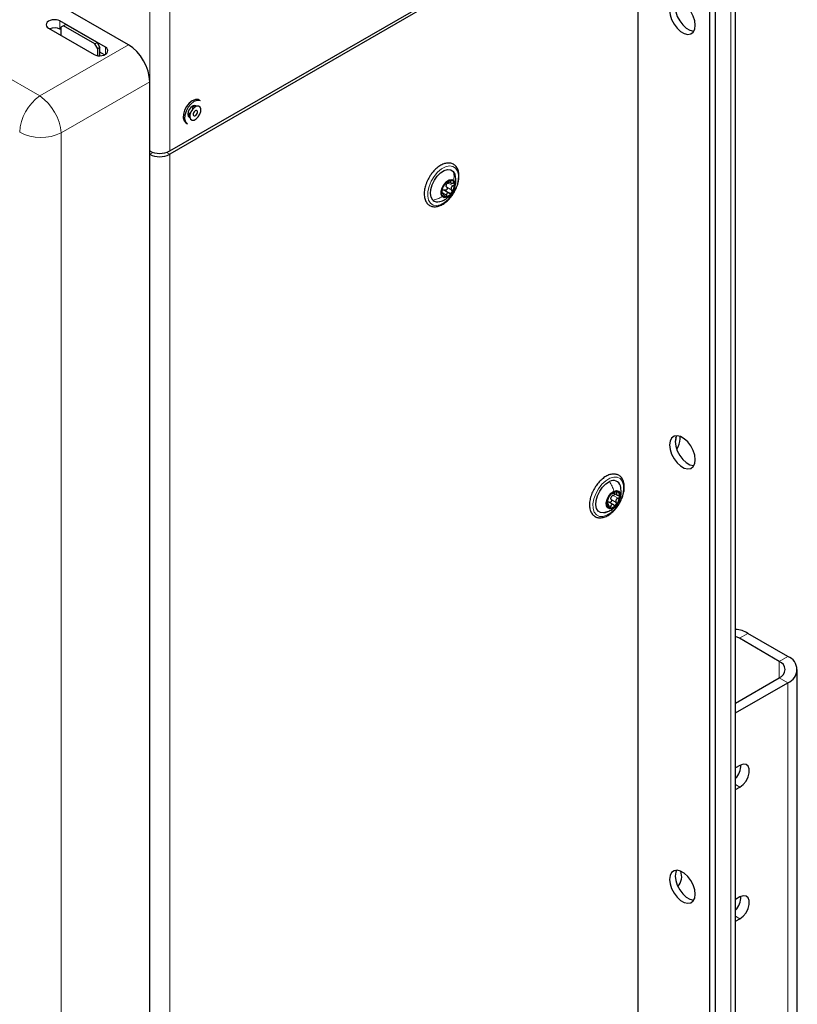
# Paper-space layout 'Blatt2' of a CAD drawing. Header units: millimetres. Extents: x 5 to 418, y 2 to 292.
# Tile 51 of 104: x 147 to 179, y 151 to 191. Entities that reach past the tile are written whole.
import ezdxf

# ---------------------------------------------------------------- set-up
doc = ezdxf.new("R2010")
doc.units = ezdxf.units.MM

psp = doc.layouts.new('Blatt2')

# ---------------------------------------------------------------- linework, layer by layer
at = {"color": 7, "linetype": 'Continuous', "lineweight": 25}
for p, q in [((176.219, 98.48), (176.219, 228.446)), ((175.14, 200.442), (175.14, 143.155)), ((175.376, 200.306), (175.376, 143.019)), ((152.819, 185.79), (171.958, 196.839)), ((171.958, 196.703), (152.819, 185.654)), ((172.194, 148.118), (172.194, 196.567)), ((151.112, 190.178), (145.609, 193.354)), ((150.168, 190.079), (148.282, 191.167)), ((148.429, 190.971), (148.311, 190.903)), ((148.518, 191.022), (148.429, 190.971)), ((149.726, 190.223), (148.429, 190.971)), ((149.814, 190.274), (148.518, 191.022)), ((147.811, 190.867), (149.696, 189.778)), ((148.311, 190.81), (148.282, 190.827)), ((148.311, 190.903), (148.311, 190.577)), ((149.726, 190.223), (149.814, 190.274)), ((149.844, 190.019), (149.726, 190.223)), ((149.814, 190.274), (149.932, 190.07)), ((149.932, 190.07), (149.844, 190.019)), ((149.844, 189.73), (149.844, 190.019)), ((149.932, 189.726), (149.932, 190.07)), ((150.119, 189.766), (149.932, 189.875)), ((151.994, 144.078), (151.994, 188.649)), ((154.093, 187.86), (154.034, 187.894)), ((153.568, 187.294), (153.652, 187.246)), ((153.86, 187.607), (153.776, 187.655)), ((153.49, 186.952), (153.549, 186.918)), ((164.352, 184.526), (164.451, 184.468)), ((164.121, 184.048), (164.068, 184.078)), ((164.189, 184.17), (164.396, 184.051)), ((173.756, 173.89), (173.751, 173.944)), ((173.932, 173.89), (173.922, 173.988)), ((171.177, 171.648), (171.336, 171.556)), ((170.951, 171.213), (170.899, 171.243)), ((171.182, 171.156), (170.954, 171.288)), ((170.797, 170.83), (170.978, 170.892)), ((176.378, 165.639), (176.219, 165.718)), ((178.381, 164.891), (176.731, 165.843)), ((178.028, 164.687), (176.378, 165.639)), ((178.772, 148.016), (178.772, 164.346)), ((176.219, 162.962), (178.028, 164.006)), ((176.219, 162.554), (178.381, 163.802)), ((176.401, 160.386), (176.219, 160.281)), ((176.219, 159.383), (176.401, 159.488)), ((176.401, 154.943), (176.219, 154.838)), ((176.219, 153.94), (176.401, 154.045))]:
    psp.add_line(p, q, dxfattribs=at)
at = {"color": 7, "linetype": 'Continuous', "lineweight": 18}
for p, q in [((176.024, 228.174), (176.024, 98.208)), ((151.994, 185.79), (151.994, 211.307)), ((152.819, 185.79), (152.819, 211.307)), ((131.851, 197.074), (147.454, 188.066)), ((148.282, 190.827), (148.282, 191.167)), ((147.454, 188.066), (151.112, 190.178)), ((150.168, 189.792), (150.168, 190.079)), ((151.994, 188.649), (148.336, 186.538)), ((148.336, 186.538), (148.336, 116.32)), ((152.129, 185.732), (151.994, 185.654)), ((151.994, 136.661), (151.994, 185.654)), ((152.684, 185.732), (152.819, 185.654)), ((152.819, 185.654), (152.819, 136.661)), ((164.329, 184.462), (164.536, 184.343)), ((164.401, 184.564), (164.447, 184.538)), ((164.064, 184.05), (164.089, 184.035)), ((164.122, 184.039), (164.261, 183.959)), ((164.273, 184.288), (164.48, 184.169)), ((171.155, 171.546), (171.361, 171.427)), ((171.252, 171.697), (171.315, 171.661)), ((170.9, 171.227), (170.914, 171.218)), ((170.983, 171.13), (171.055, 171.088)), ((171.077, 171.374), (171.283, 171.255)), ((176.731, 165.843), (176.378, 165.639)), ((178.028, 164.687), (178.381, 164.891)), ((178.028, 164.687), (178.028, 164.006)), ((178.028, 164.006), (178.381, 163.802)), ((178.381, 147.471), (178.381, 163.802)), ((176.401, 159.488), (176.219, 159.593)), ((176.401, 154.045), (176.219, 154.15))]:
    psp.add_line(p, q, dxfattribs=at)
at = {"color": 7, "linetype": 'Continuous', "lineweight": 25, "flags": 128}
for points in [[(174.551, 190.987), (174.53, 191.172), (174.467, 191.367), (174.368, 191.556), (174.241, 191.723), (174.096, 191.856), (173.945, 191.943), (173.8, 191.977), (173.673, 191.956), (173.575, 191.882), (173.512, 191.759), (173.49, 191.599), (173.512, 191.414), (173.575, 191.22), (173.673, 191.031), (173.8, 190.863), (173.945, 190.731), (174.096, 190.643), (174.241, 190.609), (174.368, 190.63), (174.467, 190.705), (174.53, 190.827), (174.551, 190.987)], [(173.783, 191.978), (173.748, 191.896), (173.726, 191.735), (173.748, 191.55), (173.81, 191.356), (173.909, 191.167), (174.036, 190.999), (174.181, 190.867), (174.332, 190.78), (174.477, 190.745), (174.495, 190.745)], [(154.034, 187.894), (153.993, 187.912), (153.88, 187.914), (153.755, 187.863), (153.631, 187.765), (153.52, 187.629), (153.436, 187.471), (153.387, 187.308)], [(154.093, 187.86), (154.052, 187.878), (153.939, 187.88), (153.814, 187.829), (153.689, 187.731), (153.579, 187.595), (153.495, 187.437), (153.446, 187.274)], [(153.387, 187.308), (153.379, 187.157), (153.413, 187.035), (153.484, 186.955), (153.49, 186.952)], [(153.925, 187.64), (153.9, 187.661), (153.837, 187.673), (153.762, 187.648), (153.688, 187.587), (153.625, 187.502), (153.582, 187.405), (153.568, 187.311)], [(153.568, 187.311), (153.582, 187.233), (153.625, 187.185), (153.655, 187.174)], [(153.657, 187.286), (153.654, 187.182), (153.686, 187.103), (153.747, 187.063), (153.828, 187.067), (153.917, 187.116), (154.001, 187.2), (154.066, 187.308), (154.103, 187.423), (154.106, 187.528), (154.074, 187.607), (154.013, 187.647), (153.932, 187.642), (153.843, 187.594), (153.759, 187.51), (153.694, 187.402), (153.657, 187.286)], [(153.78, 187.637), (153.765, 187.543), (153.747, 187.493)], [(153.794, 187.328), (153.793, 187.288), (153.805, 187.258), (153.828, 187.242), (153.86, 187.244), (153.894, 187.263), (153.927, 187.295), (153.952, 187.337), (153.966, 187.381), (153.967, 187.422), (153.955, 187.452), (153.931, 187.468), (153.9, 187.466), (153.866, 187.447), (153.833, 187.415), (153.808, 187.373), (153.794, 187.328)], [(153.446, 187.274), (153.438, 187.123), (153.472, 187.001), (153.543, 186.921), (153.549, 186.918)], [(163.699, 183.762), (163.631, 183.874), (163.603, 184.025), (163.617, 184.203), (163.672, 184.392), (163.763, 184.579), (163.883, 184.748), (164.022, 184.884), (164.17, 184.977), (164.313, 185.02), (164.441, 185.009), (164.543, 184.945)], [(164.543, 184.945), (164.611, 184.833), (164.619, 184.807)], [(164.09, 183.901), (164.043, 183.994), (164.04, 184.123), (164.08, 184.27), (164.158, 184.41), (164.262, 184.524), (164.375, 184.594), (164.482, 184.609), (164.565, 184.567)], [(164.565, 184.567), (164.612, 184.474), (164.615, 184.345), (164.575, 184.199), (164.497, 184.058), (164.393, 183.944), (164.279, 183.874), (164.173, 183.859), (164.09, 183.901)], [(174.551, 173.023), (174.53, 173.208), (174.467, 173.403), (174.368, 173.592), (174.241, 173.759), (174.096, 173.892), (173.945, 173.979), (173.8, 174.014), (173.673, 173.993), (173.575, 173.918), (173.512, 173.796), (173.49, 173.635), (173.512, 173.45), (173.575, 173.256), (173.673, 173.067), (173.8, 172.899), (173.945, 172.767), (174.096, 172.68), (174.241, 172.645), (174.368, 172.666), (174.467, 172.741), (174.53, 172.863), (174.551, 173.023)], [(173.783, 174.014), (173.748, 173.932), (173.726, 173.772), (173.748, 173.587), (173.81, 173.392), (173.909, 173.203), (174.036, 173.035), (174.181, 172.903), (174.332, 172.816), (174.477, 172.781), (174.495, 172.781)], [(173.727, 173.729), (173.733, 173.747), (173.756, 173.89)], [(170.907, 170.867), (170.764, 170.825), (170.636, 170.836), (170.534, 170.901), (170.467, 171.013), (170.439, 171.165), (170.453, 171.342), (170.507, 171.532), (170.599, 171.719), (170.719, 171.887), (170.858, 172.023), (171.006, 172.117)], [(171.135, 171.022), (171.026, 170.997), (170.938, 171.029), (170.884, 171.113), (170.872, 171.237), (170.905, 171.382), (170.977, 171.525), (171.077, 171.646), (171.191, 171.724)], [(171.191, 171.724), (171.3, 171.749), (171.388, 171.717), (171.442, 171.633), (171.453, 171.509), (171.42, 171.364), (171.349, 171.22), (171.248, 171.1), (171.135, 171.022)], [(176.401, 159.488), (176.534, 159.592), (176.651, 159.738), (176.738, 159.907), (176.784, 160.08), (176.784, 160.236), (176.738, 160.356), (176.651, 160.426), (176.534, 160.436), (176.401, 160.386)], [(174.551, 155.059), (174.53, 155.244), (174.467, 155.439), (174.368, 155.628), (174.241, 155.795), (174.096, 155.928), (173.945, 156.015), (173.8, 156.05), (173.673, 156.029), (173.575, 155.954), (173.512, 155.832), (173.49, 155.672), (173.512, 155.487), (173.575, 155.292), (173.673, 155.103), (173.8, 154.936), (173.945, 154.803), (174.096, 154.716), (174.241, 154.681), (174.368, 154.702), (174.467, 154.777), (174.53, 154.899), (174.551, 155.059)], [(173.783, 156.05), (173.748, 155.968), (173.726, 155.808), (173.748, 155.623), (173.81, 155.428), (173.909, 155.239), (174.036, 155.072), (174.181, 154.939), (174.332, 154.852), (174.477, 154.817), (174.495, 154.817)], [(176.401, 154.045), (176.534, 154.148), (176.651, 154.294), (176.738, 154.464), (176.784, 154.637), (176.784, 154.793), (176.738, 154.913), (176.651, 154.982), (176.534, 154.992), (176.401, 154.943)]]:
    psp.add_lwpolyline(points, dxfattribs=at)
at = {"color": 7, "linetype": 'Continuous', "lineweight": 18, "flags": 128}
for points in [[(164.639, 185.079), (164.717, 184.955), (164.755, 184.79), (164.749, 184.595), (164.7, 184.383), (164.612, 184.17), (164.491, 183.969), (164.344, 183.794), (164.183, 183.657), (164.016, 183.568), (163.858, 183.532), (163.717, 183.552), (163.603, 183.627), (163.525, 183.751), (163.488, 183.917), (163.493, 184.112), (163.542, 184.323), (163.63, 184.537), (163.751, 184.738), (163.898, 184.913), (164.06, 185.049), (164.226, 185.139), (164.385, 185.174), (164.526, 185.154), (164.639, 185.079)], [(170.896, 170.726), (170.734, 170.675), (170.587, 170.68), (170.466, 170.741), (170.378, 170.853), (170.329, 171.008), (170.323, 171.196), (170.36, 171.405), (170.438, 171.619), (170.551, 171.825), (170.692, 172.008), (170.851, 172.156), (171.017, 172.259), (171.179, 172.309), (171.326, 172.304), (171.447, 172.243), (171.535, 172.132), (171.584, 171.976), (171.59, 171.788), (171.553, 171.579), (171.475, 171.365), (171.362, 171.159), (171.221, 170.976), (171.062, 170.828), (170.896, 170.726)]]:
    psp.add_lwpolyline(points, dxfattribs=at)
at = {"color": 7, "linetype": 'Continuous', "lineweight": 18}
for centre, radius, start, end in [((148.549, 186.471), 1.935, 124.4666, 177.2658), ((146.222, 186.336), 2.124, 5.4458, 54.5542), ((147.502, 188.284), 1.935, 242.7384, 295.5295)]:
    psp.add_arc(centre, radius, start, end, dxfattribs=at)
at = {"color": 7, "linetype": 'Continuous', "lineweight": 25}
for centre, radius, start, end in [((153.41, 187.599), 0.346, 297.74, 325.16), ((152.407, 186.586), 0.897, 242.6097, 297.3903), ((152.407, 186.45), 0.897, 242.6097, 297.3903), ((164.507, 184.193), 0.39, 100.2814, 148.8549), ((164.44, 184.424), 0.152, 356.8849, 90.8685), ((164.606, 184.067), 0.543, 142.8697, 181.5276), ((164.215, 184.044), 0.152, 176.8849, 270.8685), ((164.148, 184.275), 0.39, 280.2814, 328.8549), ((164.443, 184.326), 0.198, 154.9793, 169.4181), ((164.049, 184.402), 0.543, 322.8697, 1.5276), ((163.897, 183.972), 0.289, 226.745, 287.6985), ((173.117, 173.925), 0.817, 324.9641, 357.5249), ((171.167, 171.865), 0.299, 14.1551, 122.729), ((171.494, 171.183), 0.599, 137.4839, 173.6092), ((171.295, 171.414), 0.298, 85.7943, 144.2762), ((171.271, 171.387), 0.219, 148.7957, 162.2973), ((170.831, 171.563), 0.599, 317.4839, 353.6092), ((171.248, 171.541), 0.184, 346.0603, 68.2132), ((171.077, 171.205), 0.184, 166.0603, 248.2132), ((171.031, 171.332), 0.298, 265.7943, 324.2762), ((176.173, 164.958), 1.047, 57.7544, 87.4405), ((178.175, 164.346), 0.582, 290.7834, 69.2166), ((177.899, 164.346), 0.364, 290.7834, 69.2166), ((175.61, 160.394), 0.825, 317.5937, 0.7237), ((173.344, 155.79), 0.647, 319.5606, 20.0754), ((175.61, 154.95), 0.825, 317.5937, 0.7237)]:
    psp.add_arc(centre, radius, start, end, dxfattribs=at)
for centre, major_axis, ratio, start_param, end_param in [((148.046, 191.017), (0.333, 0.016), 0.606667, 0.756333, 3.897926), ((148.046, 190.677), (0.333, 0.016), 0.606667, 0.756333, 2.138069), ((151.109, 189.157), (-0.625, 1.083), 0.578965, 3.928442, 5.496499), ((149.932, 189.928), (0.333, 0.016), 0.606667, 3.897926, 7.039519)]:
    psp.add_ellipse(centre, major_axis=major_axis, ratio=ratio, start_param=start_param, end_param=end_param, dxfattribs=at)
for points, knots in [([(164.599, 184.117), (164.608, 184.132), (164.657, 184.212), (164.718, 184.371), (164.773, 184.58), (164.788, 184.781), (164.763, 184.963), (164.696, 185.116), (164.59, 185.227), (164.455, 185.288), (164.305, 185.298), (164.147, 185.261), (163.983, 185.179), (163.822, 185.053), (163.703, 184.926), (163.641, 184.843), (163.625, 184.82)], [0, 0, 0, 0, 0.018993, 0.099319, 0.179882, 0.260923, 0.342603, 0.424299, 0.503712, 0.579501, 0.653983, 0.730069, 0.809028, 0.88946, 0.969933, 1, 1, 1, 1]), ([(163.625, 184.82), (163.602, 184.787), (163.538, 184.692), (163.462, 184.549), (163.426, 184.439), (163.413, 184.399)], [0, 0, 0, 0, 0.250555, 0.725731, 1, 1, 1, 1]), ([(164.219, 184.44), (164.217, 184.44), (164.214, 184.439), (164.203, 184.43), (164.189, 184.415), (164.178, 184.401), (164.173, 184.394)], [0, 0, 0, 0, 0.249852, 0.499902, 0.750115, 1, 1, 1, 1]), ([(164.219, 184.44), (164.223, 184.441), (164.229, 184.443), (164.248, 184.455), (164.266, 184.467), (164.287, 184.482), (164.318, 184.504), (164.339, 184.521), (164.353, 184.533)], [0, 0, 0, 0, 0.249201, 0.374338, 0.498932, 0.624008, 0.74976, 1, 1, 1, 1]), ([(164.263, 184.41), (164.272, 184.421), (164.29, 184.443), (164.316, 184.456), (164.329, 184.462)], [0, 0, 0, 0, 0.498457, 1, 1, 1, 1]), ([(164.38, 184.51), (164.377, 184.504), (164.371, 184.491), (164.353, 184.474), (164.337, 184.466), (164.329, 184.462)], [0, 0, 0, 0, 0.282152, 0.640349, 1, 1, 1, 1]), ([(164.437, 184.576), (164.431, 184.575), (164.419, 184.573), (164.396, 184.563), (164.373, 184.549), (164.36, 184.538), (164.353, 184.533)], [0, 0, 0, 0, 0.249857, 0.499466, 0.749011, 1, 1, 1, 1]), ([(164.447, 184.538), (164.44, 184.527), (164.43, 184.51), (164.431, 184.49), (164.439, 184.476), (164.454, 184.466), (164.482, 184.456), (164.508, 184.456), (164.526, 184.456)], [0, 0, 0, 0, 0.249168, 0.374303, 0.498903, 0.623987, 0.749746, 1, 1, 1, 1]), ([(164.447, 184.538), (164.451, 184.543), (164.457, 184.553), (164.458, 184.566), (164.453, 184.575), (164.442, 184.576), (164.437, 184.576)], [0, 0, 0, 0, 0.249807, 0.500055, 0.750309, 1, 1, 1, 1]), ([(164.498, 184.063), (164.519, 184.091), (164.578, 184.173), (164.625, 184.311), (164.669, 184.532), (164.64, 184.694), (164.618, 184.811)], [0, 0, 0, 0, 0.135238, 0.38312, 0.552032, 1, 1, 1, 1]), ([(164.591, 184.416), (164.59, 184.423), (164.587, 184.436), (164.571, 184.449), (164.55, 184.456), (164.534, 184.456), (164.526, 184.456)], [0, 0, 0, 0, 0.250033, 0.499632, 0.749228, 1, 1, 1, 1]), ([(163.413, 184.399), (163.403, 184.37), (163.366, 184.27), (163.341, 184.102), (163.342, 183.909), (163.386, 183.738), (163.472, 183.603), (163.593, 183.513), (163.735, 183.476), (163.889, 183.487), (164.051, 183.545), (164.215, 183.647), (164.372, 183.79), (164.504, 183.95), (164.57, 184.066), (164.599, 184.117)], [0, 0, 0, 0, 0.035352, 0.118943, 0.203128, 0.287922, 0.371781, 0.45223, 0.529721, 0.607165, 0.687331, 0.769983, 0.853361, 0.936577, 1, 1, 1, 1]), ([(163.981, 183.696), (164.057, 183.721), (164.182, 183.762), (164.331, 183.867), (164.425, 183.949), (164.464, 184.011), (164.475, 184.029)], [0, 0, 0, 0, 0.390855, 0.643496, 0.893149, 1, 1, 1, 1]), ([(164.079, 184.148), (164.077, 184.141), (164.072, 184.127), (164.066, 184.101), (164.063, 184.075), (164.063, 184.06), (164.064, 184.052)], [0, 0, 0, 0, 0.249815, 0.499908, 0.75012, 1, 1, 1, 1]), ([(164.064, 184.052), (164.064, 184.046), (164.066, 184.034), (164.073, 184.026), (164.081, 184.026), (164.086, 184.032), (164.089, 184.035)], [0, 0, 0, 0, 0.250033, 0.499632, 0.749228, 1, 1, 1, 1]), ([(164.079, 184.148), (164.084, 184.164), (164.092, 184.187), (164.102, 184.223), (164.111, 184.25), (164.119, 184.274), (164.129, 184.302), (164.132, 184.314), (164.135, 184.323)], [0, 0, 0, 0, 0.249199, 0.374336, 0.49893, 0.624007, 0.749759, 1, 1, 1, 1]), ([(164.167, 183.954), (164.163, 183.972), (164.155, 183.999), (164.141, 184.026), (164.129, 184.042), (164.118, 184.05), (164.104, 184.053), (164.095, 184.042), (164.089, 184.035)], [0, 0, 0, 0, 0.2491679, 0.3743031, 0.4989033, 0.6239875, 0.7497462, 1, 1, 1, 1]), ([(164.117, 184.179), (164.129, 184.181), (164.154, 184.185), (164.177, 184.175), (164.189, 184.17)], [0, 0, 0, 0, 0.498457, 1, 1, 1, 1]), ([(164.173, 184.394), (164.168, 184.387), (164.158, 184.372), (164.147, 184.351), (164.138, 184.333), (164.136, 184.326), (164.135, 184.323)], [0, 0, 0, 0, 0.249991, 0.499611, 0.749127, 1, 1, 1, 1]), ([(164.273, 184.288), (164.278, 184.281), (164.287, 184.268), (164.291, 184.242), (164.288, 184.216), (164.277, 184.192), (164.258, 184.174), (164.235, 184.164), (164.211, 184.162), (164.197, 184.168), (164.189, 184.17)], [0, 0, 0, 0, 0.125222, 0.249483, 0.374326, 0.499063, 0.623896, 0.749388, 0.874441, 1, 1, 1, 1]), ([(164.273, 184.288), (164.266, 184.299), (164.251, 184.321), (164.249, 184.349), (164.248, 184.362)], [0, 0, 0, 0, 0.501552, 1, 1, 1, 1]), ([(164.396, 184.051), (164.38, 184.057), (164.356, 184.066), (164.324, 184.061), (164.302, 184.051), (164.285, 184.034), (164.268, 184.005), (164.264, 183.977), (164.261, 183.959)], [0, 0, 0, 0, 0.249201, 0.374338, 0.498932, 0.624008, 0.74976, 1, 1, 1, 1]), ([(164.396, 184.051), (164.403, 184.049), (164.417, 184.043), (164.441, 184.045), (164.464, 184.054), (164.476, 184.067), (164.482, 184.074)], [0, 0, 0, 0, 0.249852, 0.499902, 0.750115, 1, 1, 1, 1]), ([(164.536, 184.343), (164.519, 184.334), (164.494, 184.321), (164.469, 184.293), (164.457, 184.268), (164.453, 184.242), (164.456, 184.206), (164.47, 184.184), (164.48, 184.169)], [0, 0, 0, 0, 0.249199, 0.374336, 0.49893, 0.624007, 0.749759, 1, 1, 1, 1]), ([(164.482, 184.074), (164.486, 184.082), (164.495, 184.097), (164.497, 184.123), (164.493, 184.149), (164.484, 184.162), (164.48, 184.169)], [0, 0, 0, 0, 0.249991, 0.499611, 0.749127, 1, 1, 1, 1]), ([(164.536, 184.343), (164.543, 184.347), (164.559, 184.355), (164.578, 184.373), (164.59, 184.395), (164.591, 184.409), (164.591, 184.416)], [0, 0, 0, 0, 0.249815, 0.499908, 0.75012, 1, 1, 1, 1]), ([(164.167, 183.954), (164.17, 183.946), (164.174, 183.929), (164.186, 183.908), (164.201, 183.894), (164.212, 183.893), (164.218, 183.892)], [0, 0, 0, 0, 0.249807, 0.500055, 0.750309, 1, 1, 1, 1]), ([(164.218, 183.892), (164.223, 183.893), (164.234, 183.896), (164.248, 183.912), (164.258, 183.933), (164.26, 183.95), (164.261, 183.959)], [0, 0, 0, 0, 0.249857, 0.499466, 0.749011, 1, 1, 1, 1]), ([(171.614, 171.815), (171.616, 171.85), (171.621, 171.951), (171.598, 172.104), (171.531, 172.256), (171.424, 172.367), (171.289, 172.427), (171.139, 172.437), (170.981, 172.4), (170.817, 172.317), (170.656, 172.19), (170.531, 172.06), (170.47, 171.968), (170.451, 171.939)], [0, 0, 0, 0, 0.054193, 0.157597, 0.261206, 0.361892, 0.457988, 0.55246, 0.649001, 0.749182, 0.851209, 0.953279, 1, 1, 1, 1]), ([(170.451, 171.939), (170.427, 171.906), (170.359, 171.811), (170.276, 171.635), (170.206, 171.425), (170.173, 171.219), (170.18, 171.027), (170.229, 170.86), (170.319, 170.729), (170.443, 170.646), (170.588, 170.614), (170.743, 170.63), (170.905, 170.693), (171.068, 170.8), (171.225, 170.947), (171.362, 171.125), (171.451, 171.266), (171.482, 171.346), (171.486, 171.357)], [0, 0, 0, 0, 0.037223, 0.105971, 0.174858, 0.244062, 0.313776, 0.383931, 0.453089, 0.519282, 0.583299, 0.64754, 0.714154, 0.782674, 0.851651, 0.920481, 0.989218, 1, 1, 1, 1]), ([(171.422, 171.37), (171.439, 171.412), (171.481, 171.512), (171.5, 171.709), (171.472, 171.855), (171.457, 171.939)], [0, 0, 0, 0, 0.231701, 0.558768, 1, 1, 1, 1]), ([(171.486, 171.357), (171.512, 171.415), (171.567, 171.543), (171.602, 171.699), (171.612, 171.79), (171.614, 171.815)], [0, 0, 0, 0, 0.379246, 0.83039, 1, 1, 1, 1]), ([(170.924, 171.342), (170.93, 171.356), (170.939, 171.376), (170.953, 171.41), (170.964, 171.436), (170.976, 171.461), (170.991, 171.49), (170.998, 171.505), (171.002, 171.515)], [0, 0, 0, 0, 0.249201, 0.374338, 0.498932, 0.624008, 0.74976, 1, 1, 1, 1]), ([(171.053, 171.588), (171.047, 171.581), (171.036, 171.568), (171.021, 171.547), (171.009, 171.528), (171.005, 171.519), (171.002, 171.515)], [0, 0, 0, 0, 0.249857, 0.499466, 0.749011, 1, 1, 1, 1]), ([(171.096, 171.618), (171.095, 171.619), (171.093, 171.621), (171.083, 171.616), (171.07, 171.606), (171.058, 171.594), (171.053, 171.588)], [0, 0, 0, 0, 0.249807, 0.500055, 0.750309, 1, 1, 1, 1]), ([(171.077, 171.374), (171.071, 171.386), (171.059, 171.411), (171.061, 171.44), (171.062, 171.454)], [0, 0, 0, 0, 0.501552, 1, 1, 1, 1]), ([(171.083, 171.501), (171.093, 171.511), (171.114, 171.532), (171.141, 171.541), (171.155, 171.546)], [0, 0, 0, 0, 0.498457, 1, 1, 1, 1]), ([(171.096, 171.618), (171.099, 171.616), (171.103, 171.614), (171.12, 171.62), (171.137, 171.627), (171.159, 171.638), (171.191, 171.655), (171.215, 171.671), (171.231, 171.681)], [0, 0, 0, 0, 0.2491679, 0.3743031, 0.4989033, 0.6239875, 0.7497462, 1, 1, 1, 1]), ([(171.219, 171.623), (171.22, 171.62), (171.222, 171.611), (171.215, 171.592), (171.201, 171.572), (171.179, 171.555), (171.163, 171.549), (171.155, 171.546)], [0, 0, 0, 0, 0.080229, 0.309436, 0.539851, 0.76946, 1, 1, 1, 1]), ([(171.317, 171.711), (171.311, 171.712), (171.299, 171.713), (171.276, 171.706), (171.253, 171.696), (171.238, 171.686), (171.231, 171.681)], [0, 0, 0, 0, 0.250033, 0.499632, 0.749228, 1, 1, 1, 1]), ([(171.361, 171.427), (171.344, 171.42), (171.317, 171.41), (171.29, 171.384), (171.274, 171.36), (171.267, 171.333), (171.265, 171.296), (171.276, 171.271), (171.283, 171.255)], [0, 0, 0, 0, 0.249201, 0.374338, 0.498932, 0.624008, 0.74976, 1, 1, 1, 1]), ([(171.315, 171.661), (171.306, 171.649), (171.292, 171.631), (171.288, 171.607), (171.292, 171.589), (171.305, 171.574), (171.329, 171.558), (171.354, 171.554), (171.371, 171.551)], [0, 0, 0, 0, 0.249199, 0.374336, 0.49893, 0.624007, 0.749759, 1, 1, 1, 1]), ([(171.315, 171.661), (171.319, 171.666), (171.328, 171.677), (171.333, 171.693), (171.33, 171.706), (171.321, 171.709), (171.317, 171.711)], [0, 0, 0, 0, 0.2498147, 0.4999078, 0.7501201, 1, 1, 1, 1]), ([(171.361, 171.427), (171.369, 171.43), (171.386, 171.436), (171.407, 171.452), (171.422, 171.473), (171.425, 171.489), (171.427, 171.496)], [0, 0, 0, 0, 0.249852, 0.499902, 0.750115, 1, 1, 1, 1]), ([(171.427, 171.496), (171.426, 171.504), (171.426, 171.518), (171.413, 171.536), (171.395, 171.547), (171.379, 171.55), (171.371, 171.551)], [0, 0, 0, 0, 0.249991, 0.499611, 0.749127, 1, 1, 1, 1]), ([(170.899, 171.25), (170.899, 171.243), (170.898, 171.229), (170.902, 171.217), (170.907, 171.212), (170.912, 171.216), (170.914, 171.218)], [0, 0, 0, 0, 0.249991, 0.499611, 0.749127, 1, 1, 1, 1]), ([(170.924, 171.342), (170.922, 171.336), (170.916, 171.324), (170.908, 171.3), (170.902, 171.274), (170.9, 171.258), (170.899, 171.25)], [0, 0, 0, 0, 0.2498519, 0.4999015, 0.7501147, 1, 1, 1, 1]), ([(170.97, 171.109), (170.968, 171.127), (170.964, 171.155), (170.954, 171.187), (170.946, 171.207), (170.938, 171.219), (170.927, 171.228), (170.92, 171.222), (170.914, 171.218)], [0, 0, 0, 0, 0.249199, 0.374336, 0.49893, 0.624007, 0.749759, 1, 1, 1, 1]), ([(170.915, 171.292), (170.927, 171.292), (170.95, 171.291), (170.972, 171.277), (170.983, 171.27)], [0, 0, 0, 0, 0.498459, 1, 1, 1, 1]), ([(170.97, 171.109), (170.972, 171.1), (170.974, 171.083), (170.982, 171.06), (170.994, 171.041), (171.004, 171.037), (171.009, 171.035)], [0, 0, 0, 0, 0.249815, 0.499908, 0.75012, 1, 1, 1, 1]), ([(170.978, 170.892), (171.039, 170.925), (171.142, 170.983), (171.262, 171.09), (171.311, 171.165), (171.333, 171.199)], [0, 0, 0, 0, 0.434052, 0.747032, 1, 1, 1, 1]), ([(171.077, 171.374), (171.08, 171.366), (171.087, 171.351), (171.088, 171.324), (171.082, 171.298), (171.068, 171.276), (171.048, 171.261), (171.025, 171.255), (171.002, 171.258), (170.989, 171.266), (170.983, 171.27)], [0, 0, 0, 0, 0.125221, 0.249481, 0.374324, 0.499061, 0.623895, 0.749387, 0.87444, 1, 1, 1, 1]), ([(171.009, 171.035), (171.014, 171.035), (171.024, 171.034), (171.038, 171.046), (171.049, 171.064), (171.053, 171.08), (171.055, 171.088)], [0, 0, 0, 0, 0.250033, 0.499632, 0.749228, 1, 1, 1, 1]), ([(171.189, 171.151), (171.175, 171.16), (171.153, 171.172), (171.123, 171.174), (171.101, 171.169), (171.083, 171.156), (171.065, 171.131), (171.059, 171.105), (171.055, 171.088)], [0, 0, 0, 0, 0.249168, 0.374303, 0.498903, 0.623987, 0.749746, 1, 1, 1, 1]), ([(171.189, 171.151), (171.195, 171.147), (171.209, 171.139), (171.231, 171.136), (171.254, 171.141), (171.267, 171.152), (171.273, 171.158)], [0, 0, 0, 0, 0.2498071, 0.5000551, 0.7503094, 1, 1, 1, 1]), ([(171.273, 171.158), (171.278, 171.165), (171.288, 171.179), (171.294, 171.205), (171.293, 171.232), (171.286, 171.247), (171.283, 171.255)], [0, 0, 0, 0, 0.249857, 0.499466, 0.749011, 1, 1, 1, 1])]:
    psp.add_open_spline(points, degree=3, knots=knots, dxfattribs=at)
at = {"color": 7, "linetype": 'Continuous', "lineweight": 18}
for points in [[(164.543, 184.945), (164.558, 184.885), (164.588, 184.765), (164.573, 184.633), (164.565, 184.567)], [(163.699, 183.762), (163.766, 183.774), (163.9, 183.8), (164.027, 183.868), (164.09, 183.901)], [(171.006, 172.117), (171.044, 172.055), (171.119, 171.931), (171.167, 171.793), (171.191, 171.724)]]:
    psp.add_open_spline(points, degree=3, dxfattribs=at)
psp.add_open_spline([(170.975, 170.897), (170.995, 170.905), (171.058, 170.928), (171.104, 170.984), (171.135, 171.022)], degree=3, knots=[0, 0, 0, 0, 0.314458, 1, 1, 1, 1], dxfattribs=at)

doc.saveas('drawing.dxf')
